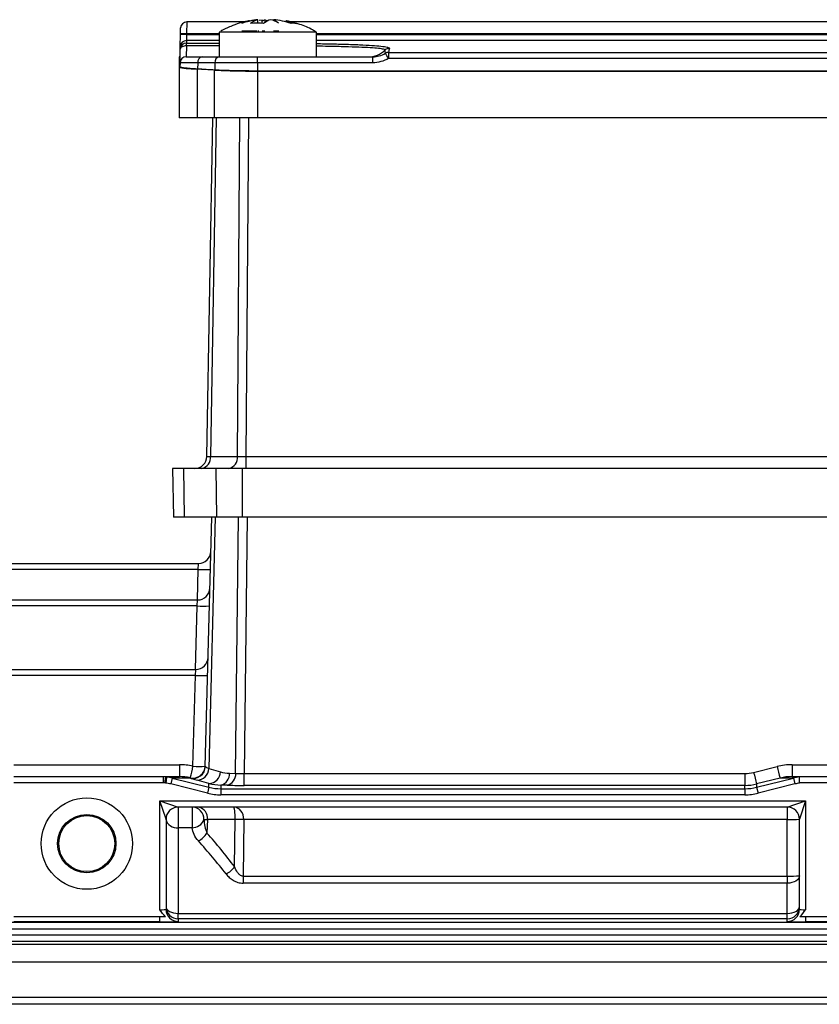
# Model space of a CAD drawing. Header units: millimetres. Extents: x -850 to -69, y -238 to 499.
# Tile 21 of 53: x -777 to -712, y 133 to 214. Entities that reach past the tile are written whole.
import ezdxf

# ---------------------------------------------------------------- set-up
doc = ezdxf.new("R2010")
doc.units = ezdxf.units.MM

msp = doc.modelspace()

# ---------------------------------------------------------------- linework, layer by layer
at = {"color": 7, "linetype": 'Continuous', "lineweight": 25}
for p, q in [((-763.67, 213.592), (-763.678, 212.61)), ((-758.927, 213.592), (-763.67, 213.592)), ((-757.921, 213.776), (-758.504, 213.653)), ((-757.829, 213.473), (-757.829, 213.776)), ((-757.723, 213.725), (-757.48, 213.776)), ((-757.48, 213.678), (-757.259, 213.776)), ((-757.48, 213.473), (-757.48, 213.776)), ((-757.013, 213.651), (-757.259, 213.776)), ((-757.259, 213.776), (-757.259, 213.525)), ((-755.53, 213.655), (-754.668, 213.473)), ((-692.278, 213.592), (-755.143, 213.592)), ((-764.179, 212.552), (-764.178, 212.61)), ((-764.178, 212.61), (-764.17, 213.101)), ((-763.678, 212.61), (-763.679, 212.552)), ((-761.013, 212.61), (-763.678, 212.61)), ((-761.013, 212.76), (-761.013, 210.732)), ((-758.545, 212.76), (-761.013, 212.76)), ((-757.921, 212.832), (-759.139, 212.832)), ((-753.013, 212.76), (-758.545, 212.76)), ((-757.765, 212.832), (-757.829, 212.832)), ((-757.324, 212.832), (-757.48, 212.832)), ((-757.259, 212.832), (-757.324, 212.832)), ((-756.134, 212.832), (-756.546, 212.832)), ((-756.106, 212.832), (-756.134, 212.832)), ((-753.013, 210.732), (-753.013, 212.76)), ((-694.513, 212.61), (-753.013, 212.61)), ((-764.196, 211.57), (-764.179, 212.552)), ((-763.696, 212.061), (-763.7, 211.848)), ((-763.7, 211.625), (-763.7, 211.848)), ((-763.7, 211.848), (-761.013, 211.848)), ((-763.679, 212.552), (-763.696, 212.061)), ((-761.013, 212.061), (-763.696, 212.061)), ((-763.679, 212.552), (-761.013, 212.552)), ((-753.013, 212.552), (-694.513, 212.552)), ((-694.513, 212.061), (-753.013, 212.061)), ((-764.219, 210.294), (-764.2, 211.357)), ((-764.2, 211.357), (-764.196, 211.57)), ((-763.7, 211.625), (-763.72, 210.732)), ((-761.013, 211.625), (-763.7, 211.625)), ((-747.139, 211.494), (-747.036, 211.431)), ((-747.11, 211.091), (-747.11, 210.601)), ((-747.11, 211.091), (-700.417, 211.091)), ((-764.211, 210.732), (-764.298, 210.732)), ((-764.298, 210.732), (-764.298, 209.901)), ((-764.219, 210.241), (-764.225, 209.901)), ((-762.768, 210.241), (-764.219, 210.241)), ((-763.72, 210.732), (-762.414, 210.732)), ((-762.768, 210.241), (-762.774, 209.721)), ((-761.354, 210.241), (-762.768, 210.241)), ((-762.414, 210.732), (-761, 210.732)), ((-761.354, 210.241), (-761.361, 209.644)), ((-757.849, 210.241), (-761.354, 210.241)), ((-761, 210.732), (-757.849, 210.732)), ((-757.849, 210.241), (-757.849, 210.732)), ((-757.849, 210.732), (-748.407, 210.732)), ((-757.849, 210.241), (-757.849, 209.561)), ((-748.407, 210.241), (-757.849, 210.241)), ((-748.407, 210.241), (-748.407, 210.732)), ((-700.417, 210.601), (-747.11, 210.601)), ((-764.298, 209.901), (-764.298, 205.732)), ((-762.823, 209.719), (-762.823, 205.732)), ((-761.409, 209.641), (-761.409, 205.732)), ((-689.677, 209.561), (-757.849, 209.561)), ((-757.849, 209.557), (-689.677, 209.557)), ((-757.849, 209.557), (-757.849, 205.732)), ((-762.823, 205.732), (-764.298, 205.732)), ((-761.409, 205.732), (-762.823, 205.732)), ((-762.02, 177.914), (-761.534, 205.732)), ((-761.241, 205.732), (-761.727, 177.914)), ((-757.849, 205.732), (-761.409, 205.732)), ((-759.516, 177.914), (-759.315, 205.732)), ((-758.608, 205.732), (-758.809, 177.914)), ((-689.677, 205.732), (-757.849, 205.732)), ((-761.727, 177.914), (-759.516, 177.914)), ((-758.809, 177.914), (-758.809, 176.932)), ((-758.809, 177.914), (-688.718, 177.914)), ((-764.833, 176.932), (-764.763, 172.932)), ((-763.934, 176.932), (-764.833, 176.932)), ((-763.934, 176.932), (-763.885, 172.932)), ((-761.287, 176.932), (-763.934, 176.932)), ((-761.287, 176.932), (-761.238, 172.932)), ((-759.117, 176.932), (-761.287, 176.932)), ((-759.117, 176.932), (-759.117, 172.932)), ((-688.41, 176.932), (-759.117, 176.932)), ((-763.885, 172.932), (-764.763, 172.932)), ((-761.238, 172.932), (-763.885, 172.932)), ((-762.157, 152.471), (-761.621, 172.932)), ((-761.328, 172.932), (-761.869, 152.289)), ((-759.117, 172.932), (-761.238, 172.932)), ((-759.654, 151.899), (-759.426, 172.932)), ((-688.41, 172.932), (-759.117, 172.932)), ((-758.719, 172.932), (-758.948, 151.883)), ((-789.039, 169.132), (-762.695, 169.132)), ((-762.733, 168.645), (-762.695, 169.132)), ((-762.733, 168.645), (-789.039, 168.645)), ((-762.799, 166.132), (-762.733, 168.645)), ((-789.039, 166.132), (-762.773, 166.132)), ((-762.812, 165.645), (-762.773, 166.132)), ((-762.812, 165.645), (-789.039, 165.645)), ((-762.948, 160.432), (-762.812, 165.645)), ((-789.039, 160.432), (-762.923, 160.432)), ((-762.961, 159.945), (-762.923, 160.432)), ((-762.961, 159.945), (-789.039, 159.945)), ((-763.156, 152.482), (-762.961, 159.945)), ((-777.872, 152.606), (-764.267, 152.606)), ((-764.267, 152.606), (-764.267, 151.632)), ((-761.869, 152.289), (-760.9, 152.021)), ((-717.137, 151.973), (-715.211, 152.455)), ((-713.986, 152.606), (-713.986, 151.632)), ((-713.986, 152.606), (-700.872, 152.606)), ((-777.872, 151.632), (-765.608, 151.632)), ((-765.608, 151.632), (-765.608, 151.132)), ((-765.405, 151.611), (-765.506, 151.121)), ((-765.33, 151.599), (-765.394, 151.103)), ((-765.372, 151.632), (-764.267, 151.632)), ((-764.868, 151.511), (-764.989, 151.026)), ((-764.868, 151.511), (-761.85, 150.756)), ((-763.37, 151.511), (-764.868, 151.511)), ((-761.85, 151.077), (-762.818, 151.345)), ((-760.173, 151.912), (-759.654, 151.899)), ((-758.948, 150.91), (-758.948, 151.883)), ((-758.948, 151.883), (-717.864, 151.883)), ((-717.864, 151.883), (-717.864, 150.91)), ((-716.894, 150.756), (-713.876, 151.511)), ((-714.969, 151.511), (-716.894, 151.029)), ((-713.876, 151.511), (-714.969, 151.511)), ((-713.986, 151.632), (-713.372, 151.632)), ((-713.876, 151.511), (-713.755, 151.026)), ((-713.372, 151.632), (-700.872, 151.632)), ((-713.372, 151.132), (-713.372, 151.632)), ((-765.608, 151.132), (-777.872, 151.132)), ((-761.971, 150.271), (-764.989, 151.026)), ((-761.85, 150.756), (-761.971, 150.271)), ((-761.85, 150.756), (-761.85, 151.077)), ((-760.88, 150.939), (-760.88, 150.637)), ((-760.361, 150.925), (-760.88, 150.939)), ((-760.88, 150.637), (-760.88, 150.137)), ((-760.88, 150.637), (-717.864, 150.637)), ((-717.864, 150.91), (-758.948, 150.91)), ((-717.864, 150.637), (-717.864, 150.91)), ((-717.864, 150.637), (-717.864, 150.137)), ((-716.894, 151.029), (-716.894, 150.756)), ((-716.894, 150.756), (-716.773, 150.271)), ((-713.755, 151.026), (-716.773, 150.271)), ((-700.872, 151.132), (-713.372, 151.132)), ((-713.372, 151.132), (-713.372, 151.1)), ((-765.872, 149.632), (-712.872, 149.632)), ((-765.872, 140.703), (-765.872, 149.632)), ((-765.372, 148.132), (-765.872, 149.632)), ((-765.872, 149.632), (-764.372, 149.132)), ((-717.864, 150.137), (-760.88, 150.137)), ((-714.372, 149.132), (-712.872, 149.632)), ((-712.872, 149.632), (-713.372, 148.132)), ((-712.872, 149.632), (-712.872, 140.703)), ((-714.372, 149.132), (-764.372, 149.132)), ((-764.372, 149.132), (-764.372, 147.431)), ((-763.236, 149.132), (-763.236, 147.431)), ((-714.372, 149.132), (-714.372, 148.106)), ((-765.372, 148.132), (-765.372, 140.742)), ((-761.978, 148.106), (-762.007, 146.999)), ((-759.695, 148.106), (-761.978, 148.106)), ((-759.737, 144.238), (-759.695, 148.106)), ((-758.989, 148.106), (-759.039, 143.463)), ((-714.372, 148.106), (-758.989, 148.106)), ((-714.372, 143.463), (-714.372, 148.106)), ((-713.372, 140.742), (-713.372, 148.132)), ((-764.372, 147.431), (-764.372, 140.403)), ((-763.236, 147.431), (-764.372, 147.431)), ((-759.039, 143.463), (-759.039, 142.881)), ((-759.039, 143.463), (-714.372, 143.463)), ((-714.372, 143.463), (-714.372, 142.881)), ((-714.372, 142.881), (-759.039, 142.881)), ((-714.372, 140.403), (-714.372, 142.881)), ((-765.872, 140.132), (-777.872, 140.132)), ((-765.872, 139.703), (-765.872, 140.132)), ((-764.372, 139.961), (-764.372, 140.403)), ((-764.372, 140.403), (-714.372, 140.403)), ((-764.372, 139.961), (-764.372, 139.743)), ((-714.372, 139.961), (-764.372, 139.961)), ((-714.372, 139.961), (-714.372, 140.403)), ((-714.372, 139.743), (-714.372, 139.961)), ((-712.872, 140.132), (-712.872, 139.703)), ((-700.872, 140.132), (-712.872, 140.132)), ((-689.705, 139.645), (-789.039, 139.645)), ((-789.039, 139.145), (-689.705, 139.145)), ((-765.872, 139.703), (-777.872, 139.703)), ((-700.872, 139.703), (-712.872, 139.703)), ((-689.705, 138.619), (-789.039, 138.619)), ((-789.039, 138.119), (-689.705, 138.119)), ((-786.962, 137.867), (-691.782, 137.867)), ((-691.716, 136.392), (-787.028, 136.392)), ((-787.028, 133.52), (-691.716, 133.52)), ((-691.782, 132.937), (-786.962, 132.937))]:
    msp.add_line(p, q, dxfattribs=at)
at = {"color": 7, "linetype": 'Continuous', "lineweight": 25, "flags": 128}
for points in [[(-763.7, 211.625), (-763.797, 211.621), (-763.89, 211.606), (-763.976, 211.582), (-764.052, 211.549), (-764.114, 211.508), (-764.161, 211.461), (-764.19, 211.41), (-764.2, 211.357)], [(-713.372, 143.489), (-713.391, 143.37), (-713.448, 143.256), (-713.541, 143.151), (-713.665, 143.059), (-713.816, 142.983), (-713.989, 142.927), (-714.177, 142.892), (-714.372, 142.881)], [(-765.372, 140.961), (-765.353, 140.852), (-765.296, 140.748), (-765.203, 140.651), (-765.079, 140.567), (-764.928, 140.497), (-764.755, 140.446), (-764.567, 140.414), (-764.372, 140.403)], [(-714.372, 140.403), (-714.177, 140.414), (-713.989, 140.446), (-713.816, 140.497), (-713.665, 140.567), (-713.541, 140.651), (-713.448, 140.748), (-713.391, 140.852), (-713.372, 140.961)]]:
    msp.add_lwpolyline(points, dxfattribs=at)
at = {"color": 7, "linetype": 'Continuous', "lineweight": 25}
for radius in [3.75, 2.393, 2.302]:
    msp.add_circle((-771.872, 146.132), radius, dxfattribs=at)
for centre, radius, start, end in [((-763.67, 213.092), 0.5, 90.06352, 179), ((-763.928, 205.446), 7.168, 88.00162, 91.99838), ((-763.7, 211.348), 0.5, 89.9834, 178.98467), ((-763.696, 211.561), 0.5, 89.9926, 178.99317), ((-763.929, 205.388), 7.168, 88.00162, 91.99838), ((-748.769, 212.729), 1.998, 270.00373, 313.95076), ((-747.037, 210.931), 0.5, 89.96568, 133.82629), ((-747.11, 210.591), 0.5, 89.94934, 120.96087), ((-759.979, 202.976), 14.958, 30.64773, 32.53278), ((-763.72, 210.232), 0.5, 90, 179), ((-762.328, 210.297), 0.443, 101.22551, 187.30015), ((-760.914, 210.297), 0.443, 101.22551, 187.30015), ((-800.469, -489.104), 699.836, 86.800465, 86.916422), ((-763.02, 177.932), 1, 270, 359), ((-762.607, 177.802), 0.887, 281.22551, 7.30015), ((-760.396, 177.802), 0.887, 281.22551, 7.30015), ((-762.695, 170.132), 1, 270, 358.5), ((-762.233, 178.2), 9.568, 267.00545, 272.99455), ((-762.773, 167.132), 1, 270, 358.5), ((-762.312, 175.2), 9.568, 267.00545, 272.99455), ((-762.923, 161.432), 1, 270, 358.5), ((-762.461, 169.5), 9.568, 267.00545, 272.99455), ((-763.156, 152.508), 1, 257.29596, 358.49005), ((-806.362, 161.989), 44.239, 346.32909, 347.59087), ((-763.142, 152.485), 1, 256.85346, 358.17136), ((-762.656, 162.037), 9.568, 267.00545, 272.99455), ((-762.829, 152.305), 0.96, 270.61703, 359.03388), ((-763.156, 152.497), 1, 315.33919, 358.49835), ((-761.86, 152.037), 0.96, 270.61703, 359.03388), ((-676.044, 162.019), 40.318, 193.72204, 195.10665), ((-763.156, 152.497), 1, 256.7264, 315.33776), ((-761.073, 151.822), 0.905, 282.34008, 5.69154), ((-760.554, 151.809), 0.905, 282.34008, 5.69154), ((-677.97, 161.537), 40.318, 193.72204, 195.10665), ((-764.372, 148.132), 1, 90, 180), ((-763.245, 148.14), 0.992, 357.93391, 89.47658), ((-762.868, 148.249), 0.901, 350.83442, 78.28628), ((-714.372, 148.132), 1, 0, 90), ((-764.499, 148.313), 0.892, 191.73662, 278.1985), ((-763.229, 148.474), 1.043, 269.62432, 339.23315), ((-759.342, 119.482), 28.626, 89.29258, 90.70742), ((-714.122, 157.676), 9.573, 268.50461, 274.49436), ((-763.446, 147.848), 1.671, 295.98598, 329.45167), ((-761.187, 145.236), 1.76, 294.95963, 325.44531), ((-714.122, 153.033), 9.573, 268.50461, 274.49436), ((-764.372, 140.961), 1, 180.00982, 270.00982), ((-764.372, 140.742), 1, 180.00982, 270.00982), ((-714.372, 140.961), 1, 269.99018, 359.99018), ((-714.372, 140.742), 1, 269.99018, 359.99018)]:
    msp.add_arc(centre, radius, start, end, dxfattribs=at)
for centre, major_axis, ratio, start_param, end_param in [((-817.622, -489.104), (504.086, 497.903), 0.975618, 0.723454, 0.725479), ((-761.019, 177.932), (1, 0.017), 0.00722, 3.141341, 3.926613), ((-758.809, 177.932), (1, 0.007), 0.017448, 3.926738, 4.71201), ((-764.281, 147.606), (4.895, 1.155), 0.993919, 1.114818, 1.337674), ((-761.169, 152), (0.988, -0.472), 0.052481, 3.337582, 3.950135), ((-760.173, 154.916), (-2.082, 2.218), 0.974115, 2.129708, 2.374687), ((-713.972, 147.606), (4.895, -1.155), 0.993919, 1.803919, 2.050264), ((-765.848, 147.632), (4.016, 0), 0.995913, 1.324451, 1.441562), ((-764.281, 147.632), (3.956, 0.791), 0.991194, 1.148984, 1.37184), ((-763.284, 147.632), (0.14, 4), 0.248357, 0.23152, 0.241643), ((-761.411, 151.03), (1.988, -0.497), 0.024805, 3.319677, 3.93223), ((-758.946, 151.962), (1, 0.011), 0.078567, 3.925275, 4.710389), ((-717.864, 154.886), (0, 3.003), 0.998972, 3.141593, 3.386571), ((-713.972, 147.632), (3.956, -0.791), 0.991194, 1.769753, 2.016098), ((-712.896, 147.632), (4.016, 0), 0.995913, 1.689487, 1.817142), ((-765.848, 147.632), (3.519, 0), 0.994563, 1.324451, 1.441562), ((-760.88, 154.942), (-2.777, 2.936), 0.980522, 2.12917, 2.374149), ((-760.88, 154.638), (0, 4.002), 0.999572, 2.896614, 3.141593), ((-758.946, 150.962), (2, 0), 0.026211, 3.926706, 4.71182), ((-717.864, 154.912), (0, 4.003), 0.999314, 3.141593, 3.386571), ((-717.864, 154.638), (0, 4.002), 0.999572, 3.141593, 3.386571), ((-712.896, 147.632), (3.519, 0), 0.994563, 1.706356, 1.817142), ((-760.88, 154.638), (0, -4.502), 0.999657, 6.038207, 6.283185), ((-717.864, 154.638), (0, -4.502), 0.999657, 0, 0.244979), ((-759.817, 148.132), (0, 1), 0.12132, 4.686209, 6.283185), ((-759.817, 148.132), (0, 1), 0.828427, 4.686209, 6.283185), ((-761.27, 148.132), (1.001, 0.026), 0.010813, 3.327354, 3.926141), ((-800.627, 113.132), (43.606, 25.441), 0.958364, 0.126466, 0.199397), ((-799.92, 113.106), (36.293, 35.628), 0.963647, 6.161839, 6.23477), ((-765.872, 140.742), (0.5, 0), 0.078558, 4.712389, 6.283185), ((-712.872, 140.742), (0.5, 0), 0.078558, 3.141593, 4.712389), ((-765.872, 139.743), (1.5, 0), 0.026186, 4.712389, 6.283185), ((-712.872, 139.743), (1.5, 0), 0.026186, 3.141593, 4.712389)]:
    msp.add_ellipse(centre, major_axis=major_axis, ratio=ratio, start_param=start_param, end_param=end_param, dxfattribs=at)
for points, knots in [([(-758.508, 213.682), (-758.565, 213.674), (-758.853, 213.634), (-759.372, 213.482), (-760.117, 213.227), (-760.61, 212.974), (-760.882, 212.834)], [0, 0, 0, 0, 0.068299, 0.344524, 0.638692, 1, 1, 1, 1]), ([(-754.808, 213.502), (-755.031, 213.578), (-755.267, 213.659), (-755.513, 213.688), (-755.526, 213.69)], [0, 0, 0, 0, 0.947157, 1, 1, 1, 1]), ([(-753.064, 212.767), (-753.155, 212.825), (-753.566, 213.089), (-754.123, 213.324), (-754.595, 213.446), (-754.698, 213.473)], [0, 0, 0, 0, 0.180961, 0.82062, 1, 1, 1, 1]), ([(-753.013, 211.816), (-752.583, 211.809), (-751.636, 211.793), (-750.352, 211.756), (-749.172, 211.709), (-748.222, 211.652), (-747.548, 211.585), (-747.19, 211.532), (-747.146, 211.499), (-747.139, 211.494)], [0, 0, 0, 0, 0.137708, 0.303321, 0.468933, 0.634437, 0.799941, 0.965456, 1, 1, 1, 1]), ([(-747.383, 211.291), (-747.409, 211.313), (-747.462, 211.356), (-747.892, 211.415), (-748.576, 211.469), (-749.505, 211.515), (-750.666, 211.553), (-751.842, 211.581), (-752.682, 211.592), (-753.013, 211.597)], [0, 0, 0, 0, 0.148178, 0.300657, 0.448838, 0.60134, 0.749104, 0.901167, 1, 1, 1, 1]), ([(-748.407, 210.732), (-748.223, 210.732), (-748.044, 210.756), (-747.694, 210.853), (-747.525, 210.926), (-747.368, 211.02)], [0, 0, 0, 0, 0.5, 0.5, 1, 1, 1, 1]), ([(-747.11, 210.601), (-747.306, 210.483), (-747.513, 210.394), (-747.95, 210.272), (-748.178, 210.241), (-748.407, 210.241)], [0, 0, 0, 0, 0.5, 0.5, 1, 1, 1, 1]), ([(-764.298, 209.901), (-764.298, 209.885), (-764.266, 209.869), (-764.17, 209.845), (-764.13, 209.837), (-764.034, 209.821), (-763.978, 209.813), (-763.789, 209.789), (-763.635, 209.774), (-763.27, 209.745), (-763.059, 209.731), (-762.823, 209.719)], [0, 0, 0, 0, 0.25, 0.25, 0.375, 0.375, 0.5, 0.5, 0.75, 0.75, 1, 1, 1, 1]), ([(-762.774, 209.721), (-763.006, 209.734), (-763.211, 209.747), (-763.48, 209.768), (-763.563, 209.776), (-763.716, 209.791), (-763.787, 209.798), (-763.973, 209.821), (-764.067, 209.837), (-764.193, 209.869), (-764.226, 209.885), (-764.225, 209.901)], [0, 0, 0, 0, 0.25, 0.25, 0.375, 0.375, 0.5, 0.5, 0.75, 0.75, 1, 1, 1, 1]), ([(-761.409, 209.641), (-761.174, 209.628), (-760.92, 209.616), (-760.512, 209.601), (-760.371, 209.596), (-760.08, 209.587), (-759.929, 209.583), (-759.472, 209.572), (-759.159, 209.566), (-758.514, 209.559), (-758.181, 209.557), (-757.849, 209.557)], [0, 0, 0, 0, 0.25, 0.25, 0.375, 0.375, 0.5, 0.5, 0.75, 0.75, 1, 1, 1, 1]), ([(-757.849, 209.561), (-758.177, 209.561), (-758.499, 209.563), (-758.975, 209.568), (-759.132, 209.57), (-759.444, 209.576), (-759.599, 209.579), (-760.05, 209.59), (-760.335, 209.599), (-760.874, 209.619), (-761.129, 209.631), (-761.361, 209.644)], [0, 0, 0, 0, 0.25, 0.25, 0.375, 0.375, 0.5, 0.5, 0.75, 0.75, 1, 1, 1, 1]), ([(-765.608, 151.632), (-765.575, 151.632), (-765.541, 151.632), (-765.508, 151.632), (-765.499, 151.632), (-765.491, 151.632), (-765.482, 151.632), (-765.448, 151.632), (-765.413, 151.632), (-765.378, 151.632), (-765.376, 151.632), (-765.374, 151.632), (-765.372, 151.632)], [0.000600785, 0.000600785, 0.000600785, 0.000600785, 0.002536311, 0.002536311, 0.002536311, 0.003027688, 0.003027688, 0.003027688, 0.005027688, 0.005027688, 0.005027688, 0.005148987, 0.005148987, 0.005148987, 0.005148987]), ([(-765.405, 151.611), (-765.4, 151.617), (-765.395, 151.622), (-765.39, 151.626), (-765.387, 151.628), (-765.385, 151.629), (-765.382, 151.63), (-765.381, 151.63), (-765.38, 151.631), (-765.378, 151.631), (-765.378, 151.631), (-765.377, 151.631), (-765.377, 151.631), (-765.376, 151.632), (-765.375, 151.632), (-765.374, 151.632), (-765.373, 151.632), (-765.373, 151.632), (-765.373, 151.632), (-765.373, 151.632), (-765.372, 151.632), (-765.372, 151.632)], [0.000594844, 0.000594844, 0.000594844, 0.000594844, 0.00268449, 0.00268449, 0.00268449, 0.003732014, 0.003732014, 0.003732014, 0.004255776, 0.004255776, 0.004255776, 0.004517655, 0.004517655, 0.004517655, 0.004930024, 0.004930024, 0.004930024, 0.005018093, 0.005018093, 0.005018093, 0.005142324, 0.005142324, 0.005142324, 0.005142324]), ([(-762.254, 148.104), (-762.242, 147.916), (-762.217, 147.729), (-762.138, 147.358), (-762.084, 147.176), (-762.007, 146.999)], [0, 0, 0, 0, 0.5, 0.5, 1, 1, 1, 1]), ([(-762.714, 146.346), (-762.863, 146.511), (-762.976, 146.686), (-763.148, 147.051), (-763.206, 147.241), (-763.236, 147.431)], [0, 0, 0, 0, 0.5, 0.5, 1, 1, 1, 1]), ([(-759.039, 143.463), (-759.137, 143.462), (-759.229, 143.502), (-759.379, 143.614), (-759.44, 143.684), (-759.6, 143.907), (-759.675, 144.07), (-759.737, 144.238)], [0, 0, 0, 0, 0.25, 0.25, 0.5, 0.5, 1, 1, 1, 1]), ([(-760.444, 143.64), (-760.367, 143.541), (-760.281, 143.445), (-760.089, 143.269), (-759.981, 143.187), (-759.744, 143.045), (-759.614, 142.986), (-759.334, 142.903), (-759.189, 142.881), (-759.039, 142.881)], [0, 0, 0, 0, 0.25, 0.25, 0.5, 0.5, 0.75, 0.75, 1, 1, 1, 1])]:
    msp.add_open_spline(points, degree=3, knots=knots, dxfattribs=at)
for points in [[(-759.139, 213.494), (-758.74, 213.628), (-758.334, 213.723), (-757.921, 213.776)], [(-757.829, 213.776), (-758.274, 213.723), (-758.71, 213.628), (-759.139, 213.494)], [(-757.829, 213.776), (-758.032, 213.727), (-758.231, 213.626), (-758.425, 213.473)], [(-757.363, 213.473), (-757.717, 213.501), (-758.071, 213.501), (-758.425, 213.473)], [(-756.767, 213.776), (-756.97, 213.727), (-757.168, 213.626), (-757.363, 213.473)], [(-756.134, 213.494), (-756.341, 213.628), (-756.552, 213.723), (-756.767, 213.776)], [(-756.546, 213.776), (-756.406, 213.723), (-756.269, 213.628), (-756.134, 213.494)], [(-755.109, 213.473), (-755.579, 213.626), (-756.058, 213.727), (-756.546, 213.776)], [(-754.668, 213.473), (-754.815, 213.501), (-754.962, 213.501), (-755.109, 213.473)], [(-747.368, 211.02), (-747.379, 211.119), (-747.382, 211.209), (-747.383, 211.291)], [(-747.036, 211.431), (-747.057, 211.328), (-747.08, 211.214), (-747.11, 211.091)], [(-764.218, 210.275), (-764.217, 210.282), (-764.219, 210.288), (-764.219, 210.294)], [(-762.157, 152.471), (-762.157, 152.467), (-762.152, 152.461), (-762.142, 152.453)], [(-765.608, 151.632), (-765.539, 151.632), (-765.472, 151.625), (-765.405, 151.611)], [(-765.405, 151.611), (-765.38, 151.606), (-765.355, 151.602), (-765.33, 151.599)], [(-765.33, 151.599), (-765.344, 151.621), (-765.358, 151.632), (-765.372, 151.632)], [(-763.37, 151.511), (-763.383, 151.517), (-763.389, 151.522), (-763.386, 151.524)], [(-765.506, 151.121), (-765.539, 151.128), (-765.573, 151.132), (-765.608, 151.132)], [(-765.394, 151.103), (-765.432, 151.108), (-765.469, 151.114), (-765.506, 151.121)], [(-765.402, 140.132), (-765.583, 140.3), (-765.73, 140.501), (-765.872, 140.703)], [(-713.342, 140.132), (-713.161, 140.3), (-713.014, 140.501), (-712.872, 140.703)], [(-765.402, 140.132), (-765.531, 140.132), (-765.699, 140.132), (-765.872, 140.132)], [(-712.872, 140.132), (-713.045, 140.132), (-713.213, 140.132), (-713.342, 140.132)]]:
    msp.add_open_spline(points, degree=3, dxfattribs=at)

doc.saveas('drawing.dxf')
